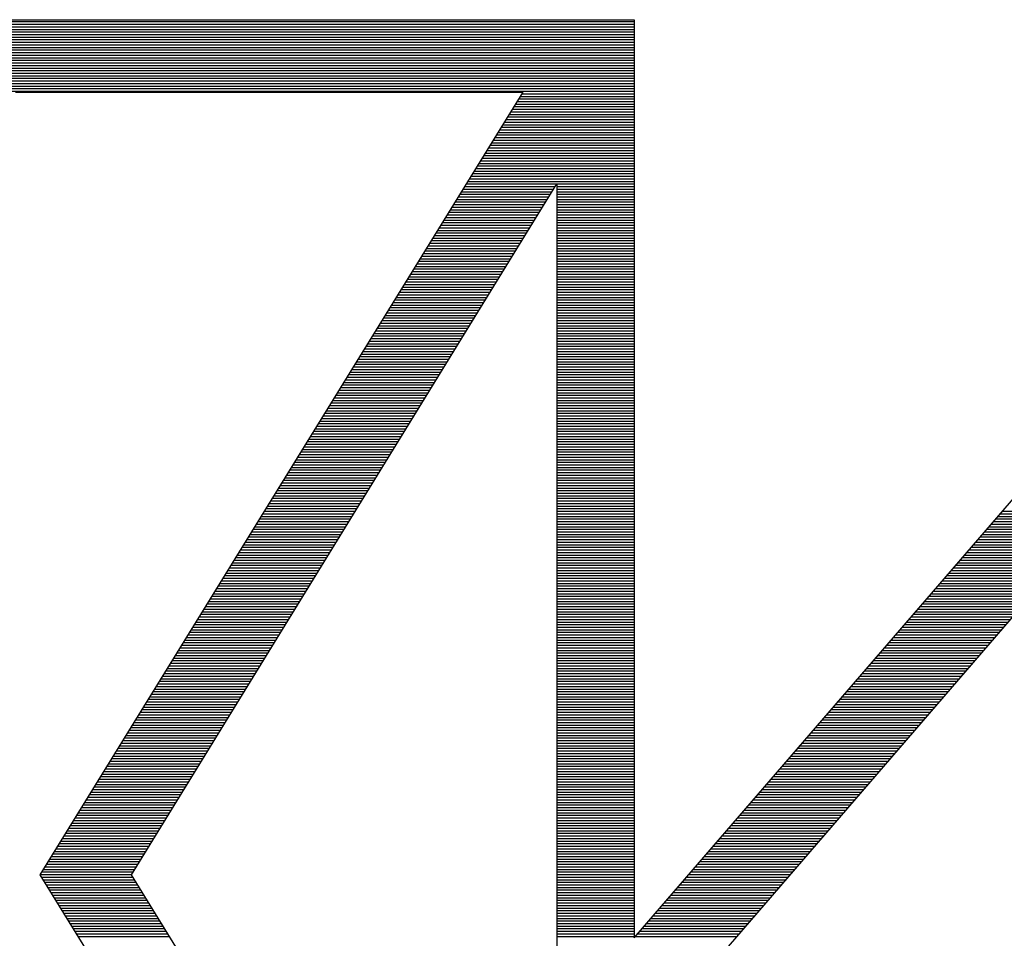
# Model space of a CAD drawing. Extents: x -59 to 351, y -56 to 231.
# Tile 20 of 34: x 10.06 to 11.93, y 28.89 to 30.63. Entities that reach past the tile are written whole.
import ezdxf

# ---------------------------------------------------------------- set-up
doc = ezdxf.new("R2010")
doc.units = 0
doc.layers.add('BG_SILKSCREEN_BOTTOM', color=23, linetype='CONTINUOUS')

msp = doc.modelspace()

# ---------------------------------------------------------------- linework, layer by layer
at = {"layer": 'BG_SILKSCREEN_BOTTOM'}
for points in [[(9.964293, 30.613121), (11.225403, 30.613121)], [(9.967341, 30.617998), (11.225403, 30.617998)], [(9.970389, 30.622875), (11.225403, 30.622875)], [(9.972675, 30.626533), (11.225403, 30.626533)], [(11.225403, 28.889173), (12.725019, 30.626533)], [(11.225403, 30.626533), (11.225403, 28.889173)], [(9.952101, 30.593614), (11.225403, 30.593614)], [(9.955149, 30.598491), (11.225403, 30.598491)], [(9.958197, 30.603368), (11.225403, 30.603368)], [(9.961245, 30.608245), (11.225403, 30.608245)], [(9.939909, 30.574107), (11.225403, 30.574107)], [(9.942957, 30.578984), (11.225403, 30.578984)], [(9.946005, 30.583861), (11.225403, 30.583861)], [(9.949053, 30.588737), (11.225403, 30.588737)], [(9.927717, 30.5546), (11.225403, 30.5546)], [(9.930765, 30.559477), (11.225403, 30.559477)], [(9.933813, 30.564353), (11.225403, 30.564353)], [(9.936861, 30.56923), (11.225403, 30.56923)], [(9.918573, 30.539969), (11.225403, 30.539969)], [(9.921621, 30.544846), (11.225403, 30.544846)], [(9.924669, 30.549723), (11.225403, 30.549723)], [(9.906381, 30.520462), (11.225403, 30.520462)], [(9.909429, 30.525339), (11.225403, 30.525339)], [(9.912477, 30.530216), (11.225403, 30.530216)], [(9.915525, 30.535093), (11.225403, 30.535093)], [(9.894189, 30.500955), (11.225403, 30.500955)], [(9.897237, 30.505832), (11.225403, 30.505832)], [(9.900285, 30.510709), (11.225403, 30.510709)], [(9.903333, 30.515585), (11.225403, 30.515585)], [(9.888093, 30.491201), (11.225403, 30.491201)], [(9.891141, 30.496078), (11.225403, 30.496078)], [(10.054971, 30.489373), (11.015091, 30.489373)], [(11.015091, 30.489373), (10.100691, 29.008045)], [(11.010214, 30.481448), (11.225403, 30.481448)], [(11.013262, 30.486325), (11.225403, 30.486325)], [(11.079099, 28.495981), (12.798171, 30.489373)], [(10.998175, 30.461941), (11.225403, 30.461941)], [(11.001223, 30.466817), (11.225403, 30.466817)], [(11.004194, 30.471694), (11.225403, 30.471694)], [(11.007192, 30.476571), (11.225403, 30.476571)], [(10.986135, 30.442433), (11.225403, 30.442433)], [(10.989183, 30.44731), (11.225403, 30.44731)], [(10.992155, 30.452187), (11.225403, 30.452187)], [(10.995152, 30.457064), (11.225403, 30.457064)], [(10.977143, 30.427803), (11.225403, 30.427803)], [(10.980115, 30.43268), (11.225403, 30.43268)], [(10.983112, 30.437557), (11.225403, 30.437557)], [(10.965104, 30.408296), (11.225403, 30.408296)], [(10.968076, 30.413173), (11.225403, 30.413173)], [(10.971073, 30.418049), (11.225403, 30.418049)], [(10.974095, 30.422926), (11.225403, 30.422926)], [(10.953013, 30.388789), (11.225403, 30.388789)], [(10.956036, 30.393665), (11.225403, 30.393665)], [(10.959033, 30.398542), (11.225403, 30.398542)], [(10.962056, 30.403419), (11.225403, 30.403419)], [(10.940974, 30.369281), (11.225403, 30.369281)], [(10.943996, 30.374158), (11.225403, 30.374158)], [(10.946994, 30.379035), (11.225403, 30.379035)], [(10.950016, 30.383912), (11.225403, 30.383912)], [(10.928934, 30.349774), (11.225403, 30.349774)], [(10.931957, 30.354651), (11.225403, 30.354651)], [(10.934954, 30.359528), (11.225403, 30.359528)], [(10.937977, 30.364405), (11.225403, 30.364405)], [(10.919917, 30.335144), (11.225403, 30.335144)], [(10.922914, 30.340021), (11.225403, 30.340021)], [(10.925937, 30.344897), (11.225403, 30.344897)], [(10.274427, 29.008045), (11.079099, 30.315637)], [(10.907878, 30.315637), (11.079099, 30.315637)], [(10.910875, 30.320513), (11.225403, 30.320513)], [(10.913897, 30.32539), (11.225403, 30.32539)], [(10.916895, 30.330267), (11.225403, 30.330267)], [(11.079099, 30.315637), (11.079099, 28.495981)], [(11.079099, 30.315637), (11.225403, 30.315637)], [(10.895838, 30.296129), (11.067085, 30.296129)], [(10.898835, 30.301006), (11.070107, 30.301006)], [(10.901858, 30.305883), (11.073105, 30.305883)], [(10.904855, 30.31076), (11.076076, 30.31076)], [(11.079099, 30.31076), (11.225403, 30.31076)], [(11.079099, 30.305883), (11.225403, 30.305883)], [(11.079099, 30.301006), (11.225403, 30.301006)], [(11.079099, 30.296129), (11.225403, 30.296129)], [(10.883798, 30.276622), (11.055096, 30.276622)], [(10.886796, 30.281499), (11.058068, 30.281499)], [(10.889818, 30.286376), (11.061116, 30.286376)], [(10.892815, 30.291253), (11.064088, 30.291253)], [(11.079099, 30.291253), (11.225403, 30.291253)], [(11.079099, 30.286376), (11.225403, 30.286376)], [(11.079099, 30.281499), (11.225403, 30.281499)], [(11.079099, 30.276622), (11.225403, 30.276622)], [(10.871759, 30.257115), (11.043082, 30.257115)], [(10.874756, 30.261992), (11.046054, 30.261992)], [(10.877779, 30.266869), (11.049076, 30.266869)], [(10.880776, 30.271745), (11.052073, 30.271745)], [(11.079099, 30.271745), (11.225403, 30.271745)], [(11.079099, 30.266869), (11.225403, 30.266869)], [(11.079099, 30.261992), (11.225403, 30.261992)], [(11.079099, 30.257115), (11.225403, 30.257115)], [(10.859719, 30.237608), (11.031093, 30.237608)], [(10.862691, 30.242485), (11.03409, 30.242485)], [(10.865739, 30.247361), (11.037062, 30.247361)], [(10.868736, 30.252238), (11.040085, 30.252238)], [(11.079099, 30.252238), (11.225403, 30.252238)], [(11.079099, 30.247361), (11.225403, 30.247361)], [(11.079099, 30.242485), (11.225403, 30.242485)], [(11.079099, 30.237608), (11.225403, 30.237608)], [(10.850651, 30.222977), (11.022101, 30.222977)], [(10.853699, 30.227854), (11.025073, 30.227854)], [(10.856697, 30.232731), (11.02807, 30.232731)], [(11.079099, 30.232731), (11.225403, 30.232731)], [(11.079099, 30.227854), (11.225403, 30.227854)], [(11.079099, 30.222977), (11.225403, 30.222977)], [(10.838612, 30.20347), (11.010062, 30.20347)], [(10.84166, 30.208347), (11.013059, 30.208347)], [(10.844657, 30.213224), (11.016082, 30.213224)], [(10.84768, 30.218101), (11.019053, 30.218101)], [(11.079099, 30.218101), (11.225403, 30.218101)], [(11.079099, 30.213224), (11.225403, 30.213224)], [(11.079099, 30.208347), (11.225403, 30.208347)], [(11.079099, 30.20347), (11.225403, 30.20347)], [(10.826572, 30.183963), (10.998048, 30.183963)], [(10.82962, 30.18884), (11.00107, 30.18884)], [(10.832617, 30.193717), (11.004067, 30.193717)], [(10.83564, 30.198593), (11.007039, 30.198593)], [(11.079099, 30.198593), (11.225403, 30.198593)], [(11.079099, 30.193717), (11.225403, 30.193717)], [(11.079099, 30.18884), (11.225403, 30.18884)], [(11.079099, 30.183963), (11.225403, 30.183963)], [(10.814533, 30.164456), (10.986059, 30.164456)], [(10.817581, 30.169333), (10.989056, 30.169333)], [(10.820578, 30.174209), (10.992079, 30.174209)], [(10.8236, 30.179086), (10.995076, 30.179086)], [(11.079099, 30.179086), (11.225403, 30.179086)], [(11.079099, 30.174209), (11.225403, 30.174209)], [(11.079099, 30.169333), (11.225403, 30.169333)], [(11.079099, 30.164456), (11.225403, 30.164456)], [(10.802493, 30.144949), (10.974045, 30.144949)], [(10.805541, 30.149825), (10.977067, 30.149825)], [(10.808538, 30.154702), (10.980039, 30.154702)], [(10.81151, 30.159579), (10.983087, 30.159579)], [(11.079099, 30.159579), (11.225403, 30.159579)], [(11.079099, 30.154702), (11.225403, 30.154702)], [(11.079099, 30.149825), (11.225403, 30.149825)], [(11.079099, 30.144949), (11.225403, 30.144949)], [(10.793501, 30.130318), (10.965053, 30.130318)], [(10.796499, 30.135195), (10.968025, 30.135195)], [(10.79947, 30.140072), (10.971047, 30.140072)], [(11.079099, 30.140072), (11.225403, 30.140072)], [(11.079099, 30.135195), (11.225403, 30.135195)], [(11.079099, 30.130318), (11.225403, 30.130318)], [(10.781462, 30.110811), (10.953064, 30.110811)], [(10.784459, 30.115688), (10.956061, 30.115688)], [(10.787431, 30.120565), (10.959033, 30.120565)], [(10.790453, 30.125441), (10.962056, 30.125441)], [(11.079099, 30.125441), (11.225403, 30.125441)], [(11.079099, 30.120565), (11.225403, 30.120565)], [(11.079099, 30.115688), (11.225403, 30.115688)], [(11.079099, 30.110811), (11.225403, 30.110811)], [(10.769422, 30.091304), (10.941025, 30.091304)], [(10.772419, 30.096181), (10.944073, 30.096181)], [(10.775391, 30.101057), (10.947044, 30.101057)], [(10.778414, 30.105934), (10.950042, 30.105934)], [(11.079099, 30.105934), (11.225403, 30.105934)], [(11.079099, 30.101057), (11.225403, 30.101057)], [(11.079099, 30.096181), (11.225403, 30.096181)], [(11.079099, 30.091304), (11.225403, 30.091304)], [(10.757383, 30.071797), (10.92901, 30.071797)], [(10.760354, 30.076673), (10.932033, 30.076673)], [(10.763352, 30.08155), (10.93503, 30.08155)], [(10.766374, 30.086427), (10.938053, 30.086427)], [(11.079099, 30.086427), (11.225403, 30.086427)], [(11.079099, 30.08155), (11.225403, 30.08155)], [(11.079099, 30.076673), (11.225403, 30.076673)], [(11.079099, 30.071797), (11.225403, 30.071797)], [(10.745343, 30.052289), (10.917047, 30.052289)], [(10.748315, 30.057166), (10.920019, 30.057166)], [(10.751312, 30.062043), (10.923041, 30.062043)], [(10.754335, 30.06692), (10.926039, 30.06692)], [(11.079099, 30.06692), (11.225403, 30.06692)], [(11.079099, 30.062043), (11.225403, 30.062043)], [(11.079099, 30.057166), (11.225403, 30.057166)], [(11.079099, 30.052289), (11.225403, 30.052289)], [(10.733303, 30.032782), (10.905058, 30.032782)], [(10.736275, 30.037659), (10.90803, 30.037659)], [(10.739272, 30.042536), (10.911027, 30.042536)], [(10.742295, 30.047413), (10.91405, 30.047413)], [(11.079099, 30.047413), (11.225403, 30.047413)], [(11.079099, 30.042536), (11.225403, 30.042536)], [(11.079099, 30.037659), (11.225403, 30.037659)], [(11.079099, 30.032782), (11.225403, 30.032782)], [(10.724236, 30.018152), (10.896016, 30.018152)], [(10.727233, 30.023029), (10.899038, 30.023029)], [(10.730255, 30.027905), (10.90201, 30.027905)], [(11.079099, 30.027905), (11.225403, 30.027905)], [(11.079099, 30.023029), (11.225403, 30.023029)], [(11.079099, 30.018152), (11.225403, 30.018152)], [(10.712196, 29.998645), (10.884027, 29.998645)], [(10.715193, 30.003521), (10.887024, 30.003521)], [(10.718216, 30.008398), (10.889996, 30.008398)], [(10.721264, 30.013275), (10.893019, 30.013275)], [(11.079099, 30.013275), (11.225403, 30.013275)], [(11.079099, 30.008398), (11.225403, 30.008398)], [(11.079099, 30.003521), (11.225403, 30.003521)], [(11.079099, 29.998645), (11.225403, 29.998645)], [(10.700156, 29.979137), (10.872013, 29.979137)], [(10.703154, 29.984014), (10.875035, 29.984014)], [(10.706176, 29.988891), (10.878033, 29.988891)], [(10.709173, 29.993768), (10.881004, 29.993768)], [(11.079099, 29.993768), (11.225403, 29.993768)], [(11.079099, 29.988891), (11.225403, 29.988891)], [(11.079099, 29.984014), (11.225403, 29.984014)], [(11.079099, 29.979137), (11.225403, 29.979137)], [(10.688117, 29.95963), (10.860024, 29.95963)], [(10.691114, 29.964507), (10.862996, 29.964507)], [(10.694137, 29.969384), (10.866044, 29.969384)], [(10.697134, 29.974261), (10.869016, 29.974261)], [(11.079099, 29.974261), (11.225403, 29.974261)], [(11.079099, 29.969384), (11.225403, 29.969384)], [(11.079099, 29.964507), (11.225403, 29.964507)], [(11.079099, 29.95963), (11.225403, 29.95963)], [(10.676077, 29.940123), (10.84801, 29.940123)], [(10.679074, 29.945), (10.850982, 29.945)], [(10.682097, 29.949877), (10.854004, 29.949877)], [(10.685094, 29.954753), (10.857001, 29.954753)], [(11.079099, 29.954753), (11.225403, 29.954753)], [(11.079099, 29.949877), (11.225403, 29.949877)], [(11.079099, 29.945), (11.225403, 29.945)], [(11.079099, 29.940123), (11.225403, 29.940123)], [(10.664038, 29.920616), (10.836021, 29.920616)], [(10.667035, 29.925493), (10.839018, 29.925493)], [(10.670057, 29.930369), (10.84199, 29.930369)], [(10.673055, 29.935246), (10.845013, 29.935246)], [(11.079099, 29.935246), (11.225403, 29.935246)], [(11.079099, 29.930369), (11.225403, 29.930369)], [(11.079099, 29.925493), (11.225403, 29.925493)], [(11.079099, 29.920616), (11.225403, 29.920616)], [(10.654995, 29.905985), (10.827029, 29.905985)], [(10.658018, 29.910862), (10.830001, 29.910862)], [(10.661015, 29.915739), (10.832998, 29.915739)], [(11.079099, 29.915739), (11.225403, 29.915739)], [(11.079099, 29.910862), (11.225403, 29.910862)], [(11.079099, 29.905985), (11.225403, 29.905985)], [(10.642956, 29.886478), (10.81499, 29.886478)], [(10.645978, 29.891355), (10.817987, 29.891355)], [(10.648975, 29.896232), (10.82101, 29.896232)], [(10.651998, 29.901109), (10.823981, 29.901109)], [(11.079099, 29.901109), (11.225403, 29.901109)], [(11.079099, 29.896232), (11.225403, 29.896232)], [(11.079099, 29.891355), (11.225403, 29.891355)], [(11.079099, 29.886478), (11.225403, 29.886478)], [(10.630916, 29.866971), (10.802976, 29.866971)], [(10.633939, 29.871848), (10.805998, 29.871848)], [(10.636936, 29.876725), (10.808995, 29.876725)], [(10.639958, 29.881601), (10.811967, 29.881601)], [(11.079099, 29.881601), (11.225403, 29.881601)], [(11.079099, 29.876725), (11.225403, 29.876725)], [(11.079099, 29.871848), (11.225403, 29.871848)], [(11.079099, 29.866971), (11.225403, 29.866971)], [(10.618851, 29.847464), (10.790987, 29.847464)], [(10.621899, 29.852341), (10.793984, 29.852341)], [(10.624896, 29.857217), (10.797007, 29.857217)], [(10.627919, 29.862094), (10.800004, 29.862094)], [(11.079099, 29.862094), (11.225403, 29.862094)], [(11.079099, 29.857217), (11.225403, 29.857217)], [(11.079099, 29.852341), (11.225403, 29.852341)], [(11.079099, 29.847464), (11.225403, 29.847464)], [(10.606811, 29.827957), (10.778973, 29.827957)], [(10.609859, 29.832833), (10.781995, 29.832833)], [(10.612857, 29.83771), (10.784967, 29.83771)], [(10.615879, 29.842587), (10.788015, 29.842587)], [(11.079099, 29.842587), (11.225403, 29.842587)], [(11.079099, 29.83771), (11.225403, 29.83771)], [(11.079099, 29.832833), (11.225403, 29.832833)], [(11.079099, 29.827957), (11.225403, 29.827957)], [(10.59782, 29.813326), (10.769981, 29.813326)], [(10.600817, 29.818203), (10.772953, 29.818203)], [(10.60384, 29.82308), (10.775975, 29.82308)], [(11.079099, 29.82308), (11.225403, 29.82308)], [(11.079099, 29.818203), (11.225403, 29.818203)], [(11.079099, 29.813326), (11.225403, 29.813326)], [(10.58578, 29.793819), (10.757992, 29.793819)], [(10.588777, 29.798696), (10.760989, 29.798696)], [(10.5918, 29.803573), (10.763961, 29.803573)], [(10.594772, 29.808449), (10.766984, 29.808449)], [(11.079099, 29.808449), (11.225403, 29.808449)], [(11.079099, 29.803573), (11.225403, 29.803573)], [(11.079099, 29.798696), (11.225403, 29.798696)], [(11.079099, 29.793819), (11.225403, 29.793819)], [(10.573741, 29.774312), (10.745953, 29.774312)], [(10.576738, 29.779189), (10.749001, 29.779189)], [(10.57976, 29.784065), (10.751972, 29.784065)], [(10.582732, 29.788942), (10.75497, 29.788942)], [(11.079099, 29.788942), (11.225403, 29.788942)], [(11.079099, 29.784065), (11.225403, 29.784065)], [(11.079099, 29.779189), (11.225403, 29.779189)], [(11.079099, 29.774312), (11.225403, 29.774312)], [(10.561701, 29.754805), (10.733938, 29.754805)], [(10.564698, 29.759681), (10.736961, 29.759681)], [(10.56767, 29.764558), (10.739958, 29.764558)], [(10.570693, 29.769435), (10.742981, 29.769435)], [(11.079099, 29.769435), (11.225403, 29.769435)], [(11.079099, 29.764558), (11.225403, 29.764558)], [(11.079099, 29.759681), (11.225403, 29.759681)], [(11.079099, 29.754805), (11.225403, 29.754805)], [(10.549661, 29.735297), (10.721975, 29.735297)], [(10.552659, 29.740174), (10.724947, 29.740174)], [(10.55563, 29.745051), (10.727969, 29.745051)], [(10.558653, 29.749928), (10.730967, 29.749928)], [(11.079099, 29.749928), (11.225403, 29.749928)], [(11.079099, 29.745051), (11.225403, 29.745051)], [(11.079099, 29.740174), (11.225403, 29.740174)], [(11.079099, 29.735297), (11.225403, 29.735297)], [(10.537622, 29.71579), (10.709986, 29.71579)], [(10.540619, 29.720667), (10.712958, 29.720667)], [(10.543591, 29.725544), (10.715955, 29.725544)], [(10.546613, 29.730421), (10.718978, 29.730421)], [(11.079099, 29.730421), (11.225403, 29.730421)], [(11.079099, 29.725544), (11.225403, 29.725544)], [(11.079099, 29.720667), (11.225403, 29.720667)], [(11.079099, 29.71579), (11.225403, 29.71579)], [(10.528579, 29.70116), (10.700944, 29.70116)], [(10.531551, 29.706037), (10.703966, 29.706037)], [(10.534574, 29.710913), (10.706938, 29.710913)], [(11.079099, 29.710913), (11.225403, 29.710913)], [(11.079099, 29.706037), (11.225403, 29.706037)], [(11.079099, 29.70116), (11.225403, 29.70116)], [(10.516514, 29.681653), (10.688955, 29.681653)], [(10.519512, 29.686529), (10.691952, 29.686529)], [(10.522534, 29.691406), (10.694924, 29.691406)], [(10.525582, 29.696283), (10.697947, 29.696283)], [(11.079099, 29.696283), (11.225403, 29.696283)], [(11.079099, 29.691406), (11.225403, 29.691406)], [(11.079099, 29.686529), (11.225403, 29.686529)], [(11.079099, 29.681653), (11.225403, 29.681653)], [(11.90945, 29.681653), (12.101576, 29.681653)], [(11.913641, 29.686529), (12.105818, 29.686529)], [(11.917858, 29.691406), (12.110009, 29.691406)], [(11.922049, 29.696283), (12.1142, 29.696283)], [(10.504475, 29.662145), (10.676941, 29.662145)], [(10.507472, 29.667022), (10.679963, 29.667022)], [(10.510495, 29.671899), (10.682961, 29.671899)], [(10.513543, 29.676776), (10.685932, 29.676776)], [(11.079099, 29.676776), (11.225403, 29.676776)], [(11.079099, 29.671899), (11.225403, 29.671899)], [(11.079099, 29.667022), (11.225403, 29.667022)], [(11.079099, 29.662145), (11.225403, 29.662145)], [(11.89261, 29.662145), (12.084787, 29.662145)], [(11.896801, 29.667022), (12.088978, 29.667022)], [(11.900992, 29.671899), (12.093169, 29.671899)], [(11.905259, 29.676776), (12.097385, 29.676776)], [(10.492435, 29.642638), (10.664952, 29.642638)], [(10.495432, 29.647515), (10.667924, 29.647515)], [(10.498455, 29.652392), (10.670972, 29.652392)], [(10.501503, 29.657269), (10.673944, 29.657269)], [(11.079099, 29.657269), (11.225403, 29.657269)], [(11.079099, 29.652392), (11.225403, 29.652392)], [(11.079099, 29.647515), (11.225403, 29.647515)], [(11.079099, 29.642638), (11.225403, 29.642638)], [(11.87577, 29.642638), (12.067946, 29.642638)], [(11.879961, 29.647515), (12.072137, 29.647515)], [(11.884177, 29.652392), (12.076354, 29.652392)], [(11.888368, 29.657269), (12.080545, 29.657269)], [(10.480396, 29.623131), (10.652938, 29.623131)], [(10.483393, 29.628008), (10.65591, 29.628008)], [(10.486415, 29.632885), (10.658932, 29.632885)], [(10.489463, 29.637761), (10.661929, 29.637761)], [(11.079099, 29.637761), (11.225403, 29.637761)], [(11.079099, 29.632885), (11.225403, 29.632885)], [(11.079099, 29.628008), (11.225403, 29.628008)], [(11.079099, 29.623131), (11.225403, 29.623131)], [(11.85893, 29.623131), (12.051132, 29.623131)], [(11.863121, 29.628008), (12.055323, 29.628008)], [(11.867337, 29.632885), (12.059514, 29.632885)], [(11.871579, 29.637761), (12.063755, 29.637761)], [(10.471353, 29.608501), (10.643946, 29.608501)], [(10.474376, 29.613377), (10.646918, 29.613377)], [(10.477424, 29.618254), (10.649941, 29.618254)], [(11.079099, 29.618254), (11.225403, 29.618254)], [(11.079099, 29.613377), (11.225403, 29.613377)], [(11.079099, 29.608501), (11.225403, 29.608501)], [(11.846281, 29.608501), (12.038533, 29.608501)], [(11.850497, 29.613377), (12.042724, 29.613377)], [(11.854688, 29.618254), (12.046941, 29.618254)], [(10.459314, 29.588993), (10.631957, 29.588993)], [(10.462336, 29.59387), (10.634929, 29.59387)], [(10.465333, 29.598747), (10.637926, 29.598747)], [(10.468356, 29.603624), (10.640949, 29.603624)], [(11.079099, 29.603624), (11.225403, 29.603624)], [(11.079099, 29.598747), (11.225403, 29.598747)], [(11.079099, 29.59387), (11.225403, 29.59387)], [(11.079099, 29.588993), (11.225403, 29.588993)], [(11.829466, 29.588993), (12.021693, 29.588993)], [(11.833657, 29.59387), (12.025909, 29.59387)], [(11.837899, 29.598747), (12.0301, 29.598747)], [(11.84209, 29.603624), (12.034342, 29.603624)], [(10.447274, 29.569486), (10.619918, 29.569486)], [(10.450297, 29.574363), (10.622915, 29.574363)], [(10.453294, 29.57924), (10.625938, 29.57924)], [(10.456316, 29.584117), (10.628909, 29.584117)], [(11.079099, 29.584117), (11.225403, 29.584117)], [(11.079099, 29.57924), (11.225403, 29.57924)], [(11.079099, 29.574363), (11.225403, 29.574363)], [(11.079099, 29.569486), (11.225403, 29.569486)], [(11.8126, 29.569486), (12.004878, 29.569486)], [(11.816817, 29.574363), (12.009069, 29.574363)], [(11.821008, 29.57924), (12.013311, 29.57924)], [(11.825249, 29.584117), (12.017502, 29.584117)], [(10.435234, 29.549979), (10.607904, 29.549979)], [(10.438257, 29.554856), (10.610926, 29.554856)], [(10.441254, 29.559733), (10.613923, 29.559733)], [(10.444277, 29.564609), (10.616895, 29.564609)], [(11.079099, 29.564609), (11.225403, 29.564609)], [(11.079099, 29.559733), (11.225403, 29.559733)], [(11.079099, 29.554856), (11.225403, 29.554856)], [(11.079099, 29.549979), (11.225403, 29.549979)], [(11.795785, 29.549979), (11.988038, 29.549979)], [(11.799976, 29.554856), (11.99228, 29.554856)], [(11.804218, 29.559733), (11.996471, 29.559733)], [(11.808409, 29.564609), (12.000662, 29.564609)], [(10.423195, 29.530472), (10.595915, 29.530472)], [(10.426217, 29.535349), (10.598912, 29.535349)], [(10.429215, 29.540225), (10.601935, 29.540225)], [(10.432237, 29.545102), (10.604932, 29.545102)], [(11.079099, 29.545102), (11.225403, 29.545102)], [(11.079099, 29.540225), (11.225403, 29.540225)], [(11.079099, 29.535349), (11.225403, 29.535349)], [(11.079099, 29.530472), (11.225403, 29.530472)], [(11.77892, 29.530472), (11.971249, 29.530472)], [(11.783136, 29.535349), (11.97544, 29.535349)], [(11.787378, 29.540225), (11.979631, 29.540225)], [(11.791569, 29.545102), (11.983847, 29.545102)], [(10.411155, 29.510965), (10.583901, 29.510965)], [(10.414178, 29.515841), (10.586923, 29.515841)], [(10.417175, 29.520718), (10.589895, 29.520718)], [(10.420198, 29.525595), (10.592943, 29.525595)], [(11.079099, 29.525595), (11.225403, 29.525595)], [(11.079099, 29.520718), (11.225403, 29.520718)], [(11.079099, 29.515841), (11.225403, 29.515841)], [(11.079099, 29.510965), (11.225403, 29.510965)], [(11.762105, 29.510965), (11.954408, 29.510965)], [(11.766296, 29.515841), (11.958599, 29.515841)], [(11.770538, 29.520718), (11.962816, 29.520718)], [(11.774729, 29.525595), (11.967007, 29.525595)], [(10.402138, 29.496334), (10.574909, 29.496334)], [(10.405135, 29.501211), (10.577881, 29.501211)], [(10.408158, 29.506088), (10.580903, 29.506088)], [(11.079099, 29.506088), (11.225403, 29.506088)], [(11.079099, 29.501211), (11.225403, 29.501211)], [(11.079099, 29.496334), (11.225403, 29.496334)], [(11.749507, 29.496334), (11.941785, 29.496334)], [(11.753698, 29.501211), (11.945976, 29.501211)], [(11.757889, 29.506088), (11.950217, 29.506088)], [(10.390099, 29.476827), (10.56292, 29.476827)], [(10.393096, 29.481704), (10.565917, 29.481704)], [(10.396118, 29.486581), (10.568889, 29.486581)], [(10.399116, 29.491457), (10.571912, 29.491457)], [(11.079099, 29.491457), (11.225403, 29.491457)], [(11.079099, 29.486581), (11.225403, 29.486581)], [(11.079099, 29.481704), (11.225403, 29.481704)], [(11.079099, 29.476827), (11.225403, 29.476827)], [(11.732616, 29.476827), (11.924944, 29.476827)], [(11.736857, 29.481704), (11.929186, 29.481704)], [(11.741048, 29.486581), (11.933377, 29.486581)], [(11.745265, 29.491457), (11.937568, 29.491457)], [(10.378059, 29.45732), (10.550881, 29.45732)], [(10.381056, 29.462197), (10.553929, 29.462197)], [(10.384079, 29.467073), (10.5569, 29.467073)], [(10.387076, 29.47195), (10.559898, 29.47195)], [(11.079099, 29.47195), (11.225403, 29.47195)], [(11.079099, 29.467073), (11.225403, 29.467073)], [(11.079099, 29.462197), (11.225403, 29.462197)], [(11.079099, 29.45732), (11.225403, 29.45732)], [(11.715826, 29.45732), (11.908155, 29.45732)], [(11.720017, 29.462197), (11.912346, 29.462197)], [(11.724208, 29.467073), (11.916537, 29.467073)], [(11.728425, 29.47195), (11.920753, 29.47195)], [(10.366019, 29.437813), (10.538866, 29.437813)], [(10.369017, 29.442689), (10.541889, 29.442689)], [(10.372039, 29.447566), (10.544886, 29.447566)], [(10.375011, 29.452443), (10.547909, 29.452443)], [(11.079099, 29.452443), (11.225403, 29.452443)], [(11.079099, 29.447566), (11.225403, 29.447566)], [(11.079099, 29.442689), (11.225403, 29.442689)], [(11.079099, 29.437813), (11.225403, 29.437813)], [(11.698935, 29.437813), (11.891315, 29.437813)], [(11.703177, 29.442689), (11.895506, 29.442689)], [(11.707393, 29.447566), (11.899722, 29.447566)], [(11.711584, 29.452443), (11.903913, 29.452443)], [(10.35398, 29.418305), (10.526903, 29.418305)], [(10.356977, 29.423182), (10.529875, 29.423182)], [(10.36, 29.428059), (10.532897, 29.428059)], [(10.362971, 29.432936), (10.535895, 29.432936)], [(11.079099, 29.432936), (11.225403, 29.432936)], [(11.079099, 29.428059), (11.225403, 29.428059)], [(11.079099, 29.423182), (11.225403, 29.423182)], [(11.079099, 29.418305), (11.225403, 29.418305)], [(11.682146, 29.418305), (11.874475, 29.418305)], [(11.686337, 29.423182), (11.878691, 29.423182)], [(11.690528, 29.428059), (11.882882, 29.428059)], [(11.694744, 29.432936), (11.887124, 29.432936)], [(10.344937, 29.403675), (10.517886, 29.403675)], [(10.34796, 29.408552), (10.520883, 29.408552)], [(10.350932, 29.413429), (10.523906, 29.413429)], [(11.079099, 29.413429), (11.225403, 29.413429)], [(11.079099, 29.408552), (11.225403, 29.408552)], [(11.079099, 29.403675), (11.225403, 29.403675)], [(11.669497, 29.403675), (11.861851, 29.403675)], [(11.673713, 29.408552), (11.866093, 29.408552)], [(11.677904, 29.413429), (11.870284, 29.413429)], [(10.332898, 29.384168), (10.505872, 29.384168)], [(10.33592, 29.389045), (10.508894, 29.389045)], [(10.338892, 29.393921), (10.511866, 29.393921)], [(10.34194, 29.398798), (10.514914, 29.398798)], [(11.079099, 29.398798), (11.225403, 29.398798)], [(11.079099, 29.393921), (11.225403, 29.393921)], [(11.079099, 29.389045), (11.225403, 29.389045)], [(11.079099, 29.384168), (11.225403, 29.384168)], [(11.652656, 29.384168), (11.845061, 29.384168)], [(11.656847, 29.389045), (11.849252, 29.389045)], [(11.661064, 29.393921), (11.853443, 29.393921)], [(11.665306, 29.398798), (11.85766, 29.398798)], [(10.320858, 29.364661), (10.493883, 29.364661)], [(10.32383, 29.369537), (10.49688, 29.369537)], [(10.326853, 29.374414), (10.499852, 29.374414)], [(10.329901, 29.379291), (10.502875, 29.379291)], [(11.079099, 29.379291), (11.225403, 29.379291)], [(11.079099, 29.374414), (11.225403, 29.374414)], [(11.079099, 29.369537), (11.225403, 29.369537)], [(11.079099, 29.364661), (11.225403, 29.364661)], [(11.635816, 29.364661), (11.828221, 29.364661)], [(11.640033, 29.369537), (11.832412, 29.369537)], [(11.644224, 29.374414), (11.836629, 29.374414)], [(11.648465, 29.379291), (11.84082, 29.379291)], [(10.308819, 29.345153), (10.481869, 29.345153)], [(10.31179, 29.35003), (10.484891, 29.35003)], [(10.314813, 29.354907), (10.487889, 29.354907)], [(10.317861, 29.359784), (10.49086, 29.359784)], [(11.079099, 29.359784), (11.225403, 29.359784)], [(11.079099, 29.354907), (11.225403, 29.354907)], [(11.079099, 29.35003), (11.225403, 29.35003)], [(11.079099, 29.345153), (11.225403, 29.345153)], [(11.618976, 29.345153), (11.811406, 29.345153)], [(11.623167, 29.35003), (11.815648, 29.35003)], [(11.627434, 29.354907), (11.819839, 29.354907)], [(11.631625, 29.359784), (11.82403, 29.359784)], [(10.296779, 29.325646), (10.46988, 29.325646)], [(10.299751, 29.330523), (10.472852, 29.330523)], [(10.302773, 29.3354), (10.4759, 29.3354)], [(10.305821, 29.340277), (10.478872, 29.340277)], [(11.079099, 29.340277), (11.225403, 29.340277)], [(11.079099, 29.3354), (11.225403, 29.3354)], [(11.079099, 29.330523), (11.225403, 29.330523)], [(11.079099, 29.325646), (11.225403, 29.325646)], [(11.602136, 29.325646), (11.794617, 29.325646)], [(11.606352, 29.330523), (11.798808, 29.330523)], [(11.610543, 29.3354), (11.802999, 29.3354)], [(11.614785, 29.340277), (11.807215, 29.340277)], [(10.284739, 29.306139), (10.457866, 29.306139)], [(10.287711, 29.311016), (10.460838, 29.311016)], [(10.290734, 29.315893), (10.46386, 29.315893)], [(10.293782, 29.320769), (10.466857, 29.320769)], [(11.079099, 29.320769), (11.225403, 29.320769)], [(11.079099, 29.315893), (11.225403, 29.315893)], [(11.079099, 29.311016), (11.225403, 29.311016)], [(11.079099, 29.306139), (11.225403, 29.306139)], [(11.585321, 29.306139), (11.777777, 29.306139)], [(11.589512, 29.311016), (11.781968, 29.311016)], [(11.593754, 29.315893), (11.786184, 29.315893)], [(11.597945, 29.320769), (11.790375, 29.320769)], [(10.275672, 29.291509), (10.448874, 29.291509)], [(10.278694, 29.296385), (10.451846, 29.296385)], [(10.281742, 29.301262), (10.454869, 29.301262)], [(11.079099, 29.301262), (11.225403, 29.301262)], [(11.079099, 29.296385), (11.225403, 29.296385)], [(11.079099, 29.291509), (11.225403, 29.291509)], [(11.572672, 29.291509), (11.765153, 29.291509)], [(11.576863, 29.296385), (11.769344, 29.296385)], [(11.581105, 29.301262), (11.773586, 29.301262)], [(10.263632, 29.272001), (10.436885, 29.272001)], [(10.266655, 29.276878), (10.439857, 29.276878)], [(10.269703, 29.281755), (10.442854, 29.281755)], [(10.272674, 29.286632), (10.445877, 29.286632)], [(11.079099, 29.286632), (11.225403, 29.286632)], [(11.079099, 29.281755), (11.225403, 29.281755)], [(11.079099, 29.276878), (11.225403, 29.276878)], [(11.079099, 29.272001), (11.225403, 29.272001)], [(11.555832, 29.272001), (11.748313, 29.272001)], [(11.560073, 29.276878), (11.752555, 29.276878)], [(11.564264, 29.281755), (11.756746, 29.281755)], [(11.568455, 29.286632), (11.760937, 29.286632)], [(10.251592, 29.252494), (10.424846, 29.252494)], [(10.254615, 29.257371), (10.427843, 29.257371)], [(10.257663, 29.262248), (10.430866, 29.262248)], [(10.260635, 29.267125), (10.433837, 29.267125)], [(11.079099, 29.267125), (11.225403, 29.267125)], [(11.079099, 29.262248), (11.225403, 29.262248)], [(11.079099, 29.257371), (11.225403, 29.257371)], [(11.079099, 29.252494), (11.225403, 29.252494)], [(11.538991, 29.252494), (11.731523, 29.252494)], [(11.543182, 29.257371), (11.735714, 29.257371)], [(11.547424, 29.262248), (11.739905, 29.262248)], [(11.551641, 29.267125), (11.744122, 29.267125)], [(10.239553, 29.232987), (10.412832, 29.232987)], [(10.242575, 29.237864), (10.415854, 29.237864)], [(10.245623, 29.242741), (10.418851, 29.242741)], [(10.248595, 29.247617), (10.421823, 29.247617)], [(11.079099, 29.247617), (11.225403, 29.247617)], [(11.079099, 29.242741), (11.225403, 29.242741)], [(11.079099, 29.237864), (11.225403, 29.237864)], [(11.079099, 29.232987), (11.225403, 29.232987)], [(11.522151, 29.232987), (11.714683, 29.232987)], [(11.526393, 29.237864), (11.718874, 29.237864)], [(11.530584, 29.242741), (11.723091, 29.242741)], [(11.534775, 29.247617), (11.727282, 29.247617)], [(10.227513, 29.21348), (10.400843, 29.21348)], [(10.230536, 29.218357), (10.40384, 29.218357)], [(10.233584, 29.223233), (10.406863, 29.223233)], [(10.236556, 29.22811), (10.40986, 29.22811)], [(11.079099, 29.22811), (11.225403, 29.22811)], [(11.079099, 29.223233), (11.225403, 29.223233)], [(11.079099, 29.218357), (11.225403, 29.218357)], [(11.079099, 29.21348), (11.225403, 29.21348)], [(11.505362, 29.21348), (11.697843, 29.21348)], [(11.509553, 29.218357), (11.702059, 29.218357)], [(11.513744, 29.223233), (11.70625, 29.223233)], [(11.51796, 29.22811), (11.710492, 29.22811)], [(10.218496, 29.198849), (10.391851, 29.198849)], [(10.221493, 29.203726), (10.394823, 29.203726)], [(10.224516, 29.208603), (10.397871, 29.208603)], [(11.079099, 29.208603), (11.225403, 29.208603)], [(11.079099, 29.203726), (11.225403, 29.203726)], [(11.079099, 29.198849), (11.225403, 29.198849)], [(11.492713, 29.198849), (11.685219, 29.198849)], [(11.496904, 29.203726), (11.689461, 29.203726)], [(11.501095, 29.208603), (11.693652, 29.208603)], [(10.206457, 29.179342), (10.379837, 29.179342)], [(10.209454, 29.184219), (10.382809, 29.184219)], [(10.212476, 29.189096), (10.385831, 29.189096)], [(10.215474, 29.193973), (10.388829, 29.193973)], [(11.079099, 29.193973), (11.225403, 29.193973)], [(11.079099, 29.189096), (11.225403, 29.189096)], [(11.079099, 29.184219), (11.225403, 29.184219)], [(11.079099, 29.179342), (11.225403, 29.179342)], [(11.475872, 29.179342), (11.66843, 29.179342)], [(11.480063, 29.184219), (11.672621, 29.184219)], [(11.48428, 29.189096), (11.676812, 29.189096)], [(11.488471, 29.193973), (11.681028, 29.193973)], [(10.194417, 29.159835), (10.367848, 29.159835)], [(10.197414, 29.164712), (10.370845, 29.164712)], [(10.200437, 29.169589), (10.373817, 29.169589)], [(10.203434, 29.174465), (10.37684, 29.174465)], [(11.079099, 29.174465), (11.225403, 29.174465)], [(11.079099, 29.169589), (11.225403, 29.169589)], [(11.079099, 29.164712), (11.225403, 29.164712)], [(11.079099, 29.159835), (11.225403, 29.159835)], [(11.459032, 29.159835), (11.65159, 29.159835)], [(11.463223, 29.164712), (11.655781, 29.164712)], [(11.46744, 29.169589), (11.659997, 29.169589)], [(11.471681, 29.174465), (11.664188, 29.174465)], [(10.182377, 29.140328), (10.355809, 29.140328)], [(10.185375, 29.145205), (10.358857, 29.145205)], [(10.188397, 29.150081), (10.361828, 29.150081)], [(10.191394, 29.154958), (10.364826, 29.154958)], [(11.079099, 29.154958), (11.225403, 29.154958)], [(11.079099, 29.150081), (11.225403, 29.150081)], [(11.079099, 29.145205), (11.225403, 29.145205)], [(11.079099, 29.140328), (11.225403, 29.140328)], [(11.442192, 29.140328), (11.634749, 29.140328)], [(11.446383, 29.145205), (11.638966, 29.145205)], [(11.450599, 29.150081), (11.643157, 29.150081)], [(11.45479, 29.154958), (11.647399, 29.154958)], [(10.170338, 29.120821), (10.343794, 29.120821)], [(10.173335, 29.125697), (10.346817, 29.125697)], [(10.176358, 29.130574), (10.349814, 29.130574)], [(10.179355, 29.135451), (10.352837, 29.135451)], [(11.079099, 29.135451), (11.225403, 29.135451)], [(11.079099, 29.130574), (11.225403, 29.130574)], [(11.079099, 29.125697), (11.225403, 29.125697)], [(11.079099, 29.120821), (11.225403, 29.120821)], [(11.425352, 29.120821), (11.617935, 29.120821)], [(11.429568, 29.125697), (11.622126, 29.125697)], [(11.433759, 29.130574), (11.626367, 29.130574)], [(11.438001, 29.135451), (11.630558, 29.135451)], [(10.158298, 29.101313), (10.331831, 29.101313)], [(10.161295, 29.10619), (10.334803, 29.10619)], [(10.164318, 29.111067), (10.337825, 29.111067)], [(10.167315, 29.115944), (10.340823, 29.115944)], [(11.079099, 29.115944), (11.225403, 29.115944)], [(11.079099, 29.111067), (11.225403, 29.111067)], [(11.079099, 29.10619), (11.225403, 29.10619)], [(11.079099, 29.101313), (11.225403, 29.101313)], [(11.408512, 29.101313), (11.601094, 29.101313)], [(11.412703, 29.10619), (11.605336, 29.10619)], [(11.416919, 29.111067), (11.609527, 29.111067)], [(11.42111, 29.115944), (11.613718, 29.115944)], [(10.149256, 29.086683), (10.322814, 29.086683)], [(10.152278, 29.09156), (10.325811, 29.09156)], [(10.155276, 29.096437), (10.328834, 29.096437)], [(11.079099, 29.096437), (11.225403, 29.096437)], [(11.079099, 29.09156), (11.225403, 29.09156)], [(11.079099, 29.086683), (11.225403, 29.086683)], [(11.395888, 29.086683), (11.588521, 29.086683)], [(11.400079, 29.09156), (11.592712, 29.09156)], [(11.404321, 29.096437), (11.596903, 29.096437)], [(10.137216, 29.067176), (10.3108, 29.067176)], [(10.140239, 29.072053), (10.313822, 29.072053)], [(10.143236, 29.076929), (10.316794, 29.076929)], [(10.146259, 29.081806), (10.319842, 29.081806)], [(11.079099, 29.081806), (11.225403, 29.081806)], [(11.079099, 29.076929), (11.225403, 29.076929)], [(11.079099, 29.072053), (11.225403, 29.072053)], [(11.079099, 29.067176), (11.225403, 29.067176)], [(11.379022, 29.067176), (11.571681, 29.067176)], [(11.383239, 29.072053), (11.575923, 29.072053)], [(11.38748, 29.076929), (11.580114, 29.076929)], [(11.391671, 29.081806), (11.584305, 29.081806)], [(10.125177, 29.047669), (10.298811, 29.047669)], [(10.128199, 29.052545), (10.301808, 29.052545)], [(10.131171, 29.057422), (10.30478, 29.057422)], [(10.134219, 29.062299), (10.307803, 29.062299)], [(11.079099, 29.062299), (11.225403, 29.062299)], [(11.079099, 29.057422), (11.225403, 29.057422)], [(11.079099, 29.052545), (11.225403, 29.052545)], [(11.079099, 29.047669), (11.225403, 29.047669)], [(11.362207, 29.047669), (11.554892, 29.047669)], [(11.366398, 29.052545), (11.559083, 29.052545)], [(11.37064, 29.057422), (11.563274, 29.057422)], [(11.374831, 29.062299), (11.56749, 29.062299)], [(10.113137, 29.028161), (10.286797, 29.028161)], [(10.11616, 29.033038), (10.289819, 29.033038)], [(10.119131, 29.037915), (10.292817, 29.037915)], [(10.122179, 29.042792), (10.295788, 29.042792)], [(11.079099, 29.042792), (11.225403, 29.042792)], [(11.079099, 29.037915), (11.225403, 29.037915)], [(11.079099, 29.033038), (11.225403, 29.033038)], [(11.079099, 29.028161), (11.225403, 29.028161)], [(11.345367, 29.028161), (11.538052, 29.028161)], [(11.349609, 29.033038), (11.542243, 29.033038)], [(11.3538, 29.037915), (11.546459, 29.037915)], [(11.357991, 29.042792), (11.55065, 29.042792)], [(10.100691, 29.008045), (11.015091, 27.526717)], [(10.101097, 29.008654), (10.274808, 29.008654)], [(10.10412, 29.013531), (10.27778, 29.013531)], [(10.107092, 29.018408), (10.280828, 29.018408)], [(10.11014, 29.023285), (10.2838, 29.023285)], [(11.152251, 27.581581), (10.274427, 29.008045)], [(11.079099, 29.023285), (11.225403, 29.023285)], [(11.079099, 29.018408), (11.225403, 29.018408)], [(11.079099, 29.013531), (11.225403, 29.013531)], [(11.079099, 29.008654), (11.225403, 29.008654)], [(11.328527, 29.008654), (11.521211, 29.008654)], [(11.332718, 29.013531), (11.525428, 29.013531)], [(11.33696, 29.018408), (11.529619, 29.018408)], [(11.341151, 29.023285), (11.533861, 29.023285)], [(10.103307, 29.003777), (10.277094, 29.003777)], [(10.10633, 28.998901), (10.280066, 28.998901)], [(10.109327, 28.994024), (10.283114, 28.994024)], [(10.11235, 28.989147), (10.286086, 28.989147)], [(11.079099, 29.003777), (11.225403, 29.003777)], [(11.079099, 28.998901), (11.225403, 28.998901)], [(11.079099, 28.994024), (11.225403, 28.994024)], [(11.079099, 28.989147), (11.225403, 28.989147)], [(11.311687, 28.989147), (11.504397, 28.989147)], [(11.315929, 28.994024), (11.508588, 28.994024)], [(11.32012, 28.998901), (11.512829, 28.998901)], [(11.324311, 29.003777), (11.51702, 29.003777)], [(10.115347, 28.98427), (10.289057, 28.98427)], [(10.118369, 28.979393), (10.292105, 28.979393)], [(10.121417, 28.974517), (10.295077, 28.974517)], [(11.079099, 28.98427), (11.225403, 28.98427)], [(11.079099, 28.979393), (11.225403, 28.979393)], [(11.079099, 28.974517), (11.225403, 28.974517)], [(11.299038, 28.974517), (11.491798, 28.974517)], [(11.303279, 28.979393), (11.495989, 28.979393)], [(11.307496, 28.98427), (11.50018, 28.98427)], [(10.124389, 28.96964), (10.298074, 28.96964)], [(10.127386, 28.964763), (10.301097, 28.964763)], [(10.130409, 28.959886), (10.304094, 28.959886)], [(10.133457, 28.955009), (10.307066, 28.955009)], [(11.079099, 28.96964), (11.225403, 28.96964)], [(11.079099, 28.964763), (11.225403, 28.964763)], [(11.079099, 28.959886), (11.225403, 28.959886)], [(11.079099, 28.955009), (11.225403, 28.955009)], [(11.282248, 28.955009), (11.474958, 28.955009)], [(11.286439, 28.959886), (11.479149, 28.959886)], [(11.29063, 28.964763), (11.483365, 28.964763)], [(11.294847, 28.96964), (11.487556, 28.96964)], [(10.136429, 28.950133), (10.310089, 28.950133)], [(10.139426, 28.945256), (10.313086, 28.945256)], [(10.142449, 28.940379), (10.316108, 28.940379)], [(10.145497, 28.935502), (10.31908, 28.935502)], [(11.079099, 28.950133), (11.225403, 28.950133)], [(11.079099, 28.945256), (11.225403, 28.945256)], [(11.079099, 28.940379), (11.225403, 28.940379)], [(11.079099, 28.935502), (11.225403, 28.935502)], [(11.265408, 28.935502), (11.458118, 28.935502)], [(11.269599, 28.940379), (11.462334, 28.940379)], [(11.273815, 28.945256), (11.466525, 28.945256)], [(11.278006, 28.950133), (11.470767, 28.950133)], [(10.148468, 28.930625), (10.322128, 28.930625)], [(10.151466, 28.925749), (10.3251, 28.925749)], [(10.154488, 28.920872), (10.328072, 28.920872)], [(10.157536, 28.915995), (10.33112, 28.915995)], [(11.079099, 28.930625), (11.225403, 28.930625)], [(11.079099, 28.925749), (11.225403, 28.925749)], [(11.079099, 28.920872), (11.225403, 28.920872)], [(11.079099, 28.915995), (11.225403, 28.915995)], [(11.248568, 28.915995), (11.441303, 28.915995)], [(11.252759, 28.920872), (11.445494, 28.920872)], [(11.25695, 28.925749), (11.449736, 28.925749)], [(11.261166, 28.930625), (11.453927, 28.930625)], [(10.160508, 28.911118), (10.334092, 28.911118)], [(10.163505, 28.906241), (10.337089, 28.906241)], [(10.166528, 28.901365), (10.340111, 28.901365)], [(10.169576, 28.896488), (10.343109, 28.896488)], [(11.079099, 28.911118), (11.225403, 28.911118)], [(11.079099, 28.906241), (11.225403, 28.906241)], [(11.079099, 28.901365), (11.225403, 28.901365)], [(11.079099, 28.896488), (11.225403, 28.896488)], [(11.231728, 28.896488), (11.424463, 28.896488)], [(11.235919, 28.901365), (11.428705, 28.901365)], [(11.240135, 28.906241), (11.432896, 28.906241)], [(11.244326, 28.911118), (11.437087, 28.911118)], [(10.172573, 28.891611), (10.34608, 28.891611)], [(11.079099, 28.891611), (11.225403, 28.891611)], [(11.227537, 28.891611), (11.420272, 28.891611)]]:
    msp.add_lwpolyline(points, dxfattribs=at)

doc.saveas('drawing.dxf')
